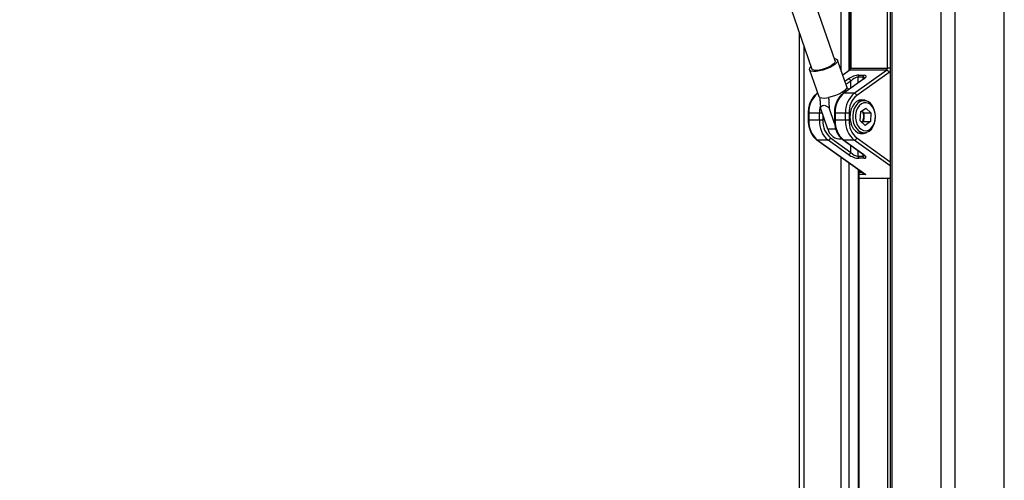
# Model space of a CAD drawing. Header units: millimetres. Extents: x 10 to 10348, y 8 to 8288.
# Tile 36 of 129: x 3227 to 3626, y 3324 to 3510. Entities that reach past the tile are written whole.
import ezdxf

# ---------------------------------------------------------------- set-up
doc = ezdxf.new("R2010")
doc.units = ezdxf.units.MM
doc.layers.add('COMPONENT_GEOMETRY', color=7, linetype='Continuous')
doc.styles.add('SLDTEXTSTYLE0', font='TXT', dxfattribs={"width": 0.75})
doc.dimstyles.new('SLDDIMSTYLE1', dxfattribs={"dimtxt": 75, "dimasz": 3.302, "dimexe": 0, "dimexo": 0.0625, "dimgap": 18.75, "dimtad": 0, "dimtih": 1, "dimtoh": 1, "dimdec": 0, "dimrnd": 1e-09, "dimzin": 12, "dimdsep": 46, "dimtxsty": 'SLDTEXTSTYLE0', "dimsah": 1, "dimcen": 0.09, "dimadec": 0, "dimazin": 3, "dimtfac": 1, "dimtdec": 0, "dimtofl": 0, "dimtmove": 0, "dimatfit": 3, "dimfxl": 1, "dimfrac": 2, "dimtolj": 1, "dimtzin": 12, "dimarcsym": 0})

# ---------------------------------------------------------------- blocks, each defined once
blk = doc.blocks.new('_D_5')
at = {"layer": 'COMPONENT_GEOMETRY', "color": 7}
for p, q in [((3546.34, 3861.9), (417.24, 3861.9)), ((420.41, 3861.9), (420.41, 2365.11)), ((420.41, 749.25), (420.41, 2246.04)), ((3146.61, 749.25), (417.24, 749.25))]:
    blk.add_line(p, q, dxfattribs=at)
for points in [[(420.41, 3861.9), (419.9, 3858.6), (420.92, 3858.6)], [(420.41, 749.25), (420.92, 752.55), (419.9, 752.55)]]:
    blk.add_solid(points, dxfattribs=at)
at = {"layer": 'COMPONENT_GEOMETRY', "color": 7, "insert": (309.58, 2342.72), "char_height": 75, "attachment_point": 1, "style": 'SLDTEXTSTYLE0'}
blk.add_mtext('3113', dxfattribs=at)

msp = doc.modelspace()

# ---------------------------------------------------------------- linework, layer by layer
at = {"color": 8, "linetype": 'Continuous', "lineweight": 25}
for p, q in [((3600.16, 977.9), (3600.16, 3851.9)), ((3605.7, 3851.9), (3605.7, 977.9)), ((3625.68, 977.9), (3625.68, 3851.9)), ((3559.66, 3489.38), (3559.66, 3761.9)), ((3562.74, 3761.9), (3562.74, 3489.57)), ((3563.5, 3761.9), (3563.5, 3490.62)), ((3578.35, 3490.62), (3578.35, 3761.9)), ((3580.11, 3761.9), (3580.11, 3176.43)), ((3544.42, 3499.81), (3544.42, 3176.43)), ((3563.5, 3490.62), (3563.21, 3490.62)), ((3579.42, 3490.62), (3578.35, 3490.62)), ((3563.12, 3489.73), (3560.25, 3487.68)), ((3561.09, 3485.26), (3562.48, 3486.25)), ((3566.33, 3486.87), (3566.33, 3484.57)), ((3568.45, 3486.08), (3568.45, 3486.87)), ((3563.5, 3485.35), (3561.54, 3483.95)), ((3563.5, 3482.55), (3563.5, 3485.35)), ((3550.06, 3480.42), (3550.03, 3480.39)), ((3550.07, 3480.39), (3550.03, 3480.39)), ((3546.24, 3472.36), (3546.53, 3472.36)), ((3551.93, 3472.36), (3550.78, 3472.36)), ((3552.19, 3471.61), (3552.19, 3469.44)), ((3557.14, 3472.36), (3556.85, 3472.36)), ((3546.24, 3469.44), (3546.53, 3469.44)), ((3557.41, 3465.88), (3554.18, 3465.88)), ((3557.14, 3469.44), (3556.85, 3469.44)), ((3565.91, 3462.3), (3579.42, 3452.65)), ((3563.5, 3456.44), (3563.5, 3459.25)), ((3579.42, 3451.03), (3564.88, 3461.4)), ((3559.66, 3176.43), (3559.66, 3454.43)), ((3566.33, 3457.23), (3566.33, 3454.93)), ((3568.45, 3454.93), (3568.45, 3455.72)), ((3562.74, 3452.23), (3562.74, 3176.43)), ((3566.63, 3176.43), (3566.63, 3449.45)), ((3566.85, 3448.37), (3568.15, 3448.37)), ((3569.55, 3447.48), (3566.85, 3447.48)), ((3566.85, 3446.01), (3579.42, 3446.01)), ((3578.48, 3224.78), (3578.48, 3445.9))]:
    msp.add_line(p, q, dxfattribs=at)
at = {"color": 7, "linetype": 'Continuous', "lineweight": 25}
for p, q in [((3563.21, 3761.9), (3563.21, 3490.62)), ((3579.42, 3761.9), (3579.42, 3176.43)), ((3513.14, 3589.93), (3547.74, 3490.22)), ((3557.15, 3493.49), (3522.55, 3593.2)), ((3542.74, 3176.43), (3542.74, 3504.63)), ((3561.85, 3483.05), (3558.11, 3493.82)), ((3546.78, 3489.89), (3550.52, 3479.12)), ((3563.5, 3490.62), (3578.35, 3490.62)), ((3562.85, 3489.65), (3560.22, 3487.77)), ((3568.58, 3486.17), (3560.38, 3480.32)), ((3568.84, 3486.25), (3560.64, 3480.39)), ((3577.97, 3489.73), (3563.12, 3489.73)), ((3564.88, 3480.39), (3577.97, 3489.73)), ((3578.99, 3488.84), (3565.91, 3479.5)), ((3568.45, 3486.87), (3566.33, 3486.87)), ((3566.72, 3487.76), (3568.84, 3487.76)), ((3550.03, 3480.5), (3549.77, 3480.32)), ((3564.88, 3480.39), (3560.64, 3480.39)), ((3554.18, 3465.88), (3551.2, 3474.46)), ((3556.94, 3468.1), (3554.74, 3474.46)), ((3568.88, 3477.4), (3566.39, 3477.4)), ((3567.37, 3472.84), (3569.6, 3474.41)), ((3571.67, 3472.47), (3569.6, 3474.41)), ((3546.24, 3472.36), (3546.24, 3469.44)), ((3550.78, 3472.36), (3546.53, 3472.36)), ((3546.53, 3472.36), (3546.53, 3469.44)), ((3550.78, 3469.44), (3550.78, 3472.36)), ((3556.85, 3472.36), (3556.85, 3469.44)), ((3561.38, 3472.36), (3557.14, 3472.36)), ((3557.14, 3472.36), (3557.14, 3469.44)), ((3562.8, 3472.36), (3561.38, 3472.36)), ((3561.38, 3469.44), (3561.38, 3472.36)), ((3562.8, 3472.36), (3562.8, 3469.44)), ((3567.37, 3472.84), (3567.22, 3469.33)), ((3568.84, 3472.47), (3567.98, 3473.27)), ((3568.77, 3470.71), (3568.69, 3468.96)), ((3568.84, 3472.47), (3568.77, 3470.71)), ((3568.84, 3472.47), (3571.67, 3472.47)), ((3571.67, 3472.47), (3571.52, 3468.96)), ((3550.78, 3469.44), (3546.53, 3469.44)), ((3552.19, 3469.44), (3550.78, 3469.44)), ((3561.38, 3469.44), (3557.14, 3469.44)), ((3562.8, 3469.44), (3561.38, 3469.44)), ((3567.22, 3469.33), (3569.29, 3467.39)), ((3568.69, 3468.96), (3568.08, 3468.52)), ((3568.69, 3468.96), (3571.52, 3468.96)), ((3571.52, 3468.96), (3569.29, 3467.39)), ((3555.3, 3462.3), (3563.5, 3456.44)), ((3558.62, 3461.96), (3559.82, 3461.96)), ((3566.39, 3464.4), (3568.88, 3464.4)), ((3549.77, 3461.48), (3569.03, 3447.74)), ((3550.03, 3461.4), (3569.55, 3447.48)), ((3554.27, 3461.4), (3550.03, 3461.4)), ((3562.48, 3455.55), (3554.27, 3461.4)), ((3560.38, 3461.48), (3568.58, 3455.63)), ((3560.64, 3461.4), (3568.84, 3455.55)), ((3564.88, 3461.4), (3560.64, 3461.4)), ((3566.33, 3454.93), (3568.45, 3454.93)), ((3568.84, 3454.04), (3566.72, 3454.04)), ((3566.85, 3176.43), (3566.85, 3449.3)), ((3579.42, 3445.9), (3566.85, 3445.9))]:
    msp.add_line(p, q, dxfattribs=at)
at = {"color": 7, "linetype": 'Continuous', "lineweight": 25, "flags": 128}
for points in [[(3556.81, 3494.47), (3556.98, 3494.45), (3557.7, 3494.25), (3558.09, 3493.89), (3558.12, 3493.41), (3557.79, 3492.83), (3557.13, 3492.19), (3556.18, 3491.52), (3554.99, 3490.88), (3553.64, 3490.3), (3552.22, 3489.82), (3550.81, 3489.46), (3549.5, 3489.26), (3548.38, 3489.22), (3547.51, 3489.34), (3546.96, 3489.62), (3546.75, 3490.05), (3546.89, 3490.58), (3547.39, 3491.2), (3547.4, 3491.21)], [(3557.15, 3493.49), (3557.17, 3493.24), (3556.94, 3492.73), (3556.37, 3492.15), (3555.5, 3491.56), (3554.42, 3490.98), (3553.18, 3490.47), (3551.89, 3490.06), (3550.65, 3489.79), (3549.53, 3489.67), (3548.63, 3489.71), (3548.02, 3489.91), (3547.74, 3490.22)], [(3561.85, 3483.05), (3561.86, 3482.65), (3561.54, 3482.06), (3560.88, 3481.42), (3559.91, 3480.75), (3558.71, 3480.1), (3557.35, 3479.52), (3555.91, 3479.03), (3554.49, 3478.68)], [(3550.95, 3478.68), (3550.55, 3479.03), (3550.52, 3479.12)], [(3568.03, 3477.8), (3566.9, 3477.61), (3565.84, 3477.07), (3564.89, 3476.18), (3564.12, 3475.02), (3563.55, 3473.63), (3563.23, 3472.1), (3563.16, 3470.5), (3563.36, 3468.92), (3563.8, 3467.45), (3564.48, 3466.16), (3565.35, 3465.13), (3566.36, 3464.42), (3567.46, 3464.05), (3568.6, 3464.05), (3569.7, 3464.42), (3570.03, 3464.61)], [(3570.03, 3477.19), (3569.16, 3477.61), (3568.03, 3477.8)], [(3571.42, 3476.32), (3570.46, 3477), (3569.43, 3477.35), (3568.36, 3477.36), (3567.32, 3477.01), (3566.36, 3476.34), (3565.54, 3475.37), (3564.9, 3474.17), (3564.48, 3472.78), (3564.29, 3471.3), (3564.35, 3469.79), (3564.65, 3468.34), (3565.18, 3467.03), (3565.91, 3465.93), (3566.8, 3465.1), (3567.81, 3464.58), (3568.87, 3464.4), (3569.93, 3464.57), (3570.93, 3465.08), (3571.82, 3465.91), (3572.56, 3467), (3573.09, 3468.31), (3573.4, 3469.75), (3573.47, 3471.26), (3573.29, 3472.75), (3572.87, 3474.13), (3572.23, 3475.35), (3571.42, 3476.32)], [(3571.67, 3475.65), (3570.76, 3476.29), (3569.77, 3476.58), (3568.77, 3476.52), (3567.8, 3476.1), (3566.94, 3475.36), (3566.23, 3474.34), (3565.73, 3473.1), (3565.46, 3471.72), (3565.44, 3470.29), (3565.67, 3468.9), (3566.14, 3467.64), (3566.82, 3466.58), (3567.66, 3465.79), (3568.61, 3465.32), (3569.62, 3465.2), (3570.62, 3465.45), (3571.54, 3466.03), (3572.33, 3466.92), (3572.94, 3468.06), (3573.33, 3469.38), (3573.47, 3470.79), (3573.37, 3472.21), (3573.01, 3473.55), (3572.43, 3474.72), (3571.67, 3475.65)]]:
    msp.add_lwpolyline(points, dxfattribs=at)
at = {"color": 7, "linetype": 'Continuous', "lineweight": 25}
for centre, radius, start, end in [((3562.41, 3490.57), 1.1, 310.1395, 2.8182), ((3577.26, 3490.57), 1.1, 310.1395, 2.8182), ((3562.28, 3484.99), 1.28, 16.7393, 81.1826), ((3567.43, 3486.92), 1.1, 130.1256, 182.8266), ((3569.55, 3486.92), 1.1, 130.1256, 182.8266), ((3577.77, 3488.47), 1.27, 16.7344, 81.1873), ((3556.4, 3472.85), 9.87, 130.1301, 182.825), ((3552.72, 3484.82), 6.39, 253.9442, 286.0558), ((3567, 3472.85), 9.87, 130.1301, 182.825), ((3571.24, 3472.85), 9.87, 130.1301, 182.825), ((3571.56, 3472.79), 8.78, 130.1307, 182.8249), ((3564.69, 3479.13), 1.27, 16.7342, 81.1875), ((3565.12, 3470.98), 3.65, 355.8101, 38.7389), ((3565.15, 3470.79), 3.61, 322.3606, 358.8042), ((3556.4, 3468.95), 9.87, 177.175, 229.8699), ((3560.64, 3468.95), 9.87, 177.175, 229.8699), ((3560.96, 3469.01), 8.78, 177.1746, 229.8706), ((3559.22, 3467.12), 5.19, 193.8227, 263.4006), ((3567, 3468.95), 9.87, 177.175, 229.8699), ((3571.24, 3468.95), 9.87, 177.175, 229.8699), ((3571.56, 3469.01), 8.78, 177.1746, 229.8706), ((3554.08, 3462.66), 1.27, 278.8153, 343.2706), ((3564.69, 3462.66), 1.27, 278.8153, 343.2706), ((3562.28, 3456.81), 1.28, 278.8204, 343.2652), ((3567.43, 3454.88), 1.1, 177.1779, 229.8643), ((3569.55, 3454.88), 1.1, 177.1779, 229.8643)]:
    msp.add_arc(centre, radius, start, end, dxfattribs=at)
at = {"color": 8, "linetype": 'Continuous', "lineweight": 25}
for centre, radius, start, end in [((3563.1, 3489.29), 0.438, 88.4776, 124.9168), ((3568.83, 3485.81), 0.435, 88.3878, 125.0551), ((3578.03, 3490.14), 1.62, 306.3571, 329.1402), ((3550.02, 3479.96), 0.438, 88.4831, 124.8901), ((3560.63, 3479.96), 0.436, 88.4204, 124.9894), ((3563.18, 3472.38), 12.4, 167.246, 180.0875), ((3550.02, 3461.84), 0.438, 235.0973, 271.528), ((3560.63, 3461.84), 0.436, 235.0078, 271.5821), ((3568.83, 3455.99), 0.435, 234.9449, 271.6122)]:
    msp.add_arc(centre, radius, start, end, dxfattribs=at)
at = {"color": 7, "linetype": 'Continuous', "lineweight": 25}
for centre, major_axis, ratio, start_param, end_param in [((3564.6, 3486.25), (2.98, 1.19), 0.312033, 0.660801, 2.231598), ((3564.92, 3485.35), (1.93, 1.31), 0.39272, 0.525389, 2.096185), ((3566.72, 3486.25), (2.98, 1.19), 0.312033, 5.37319, 6.943987), ((3564.6, 3455.55), (2.98, -1.19), 0.312033, 4.051587, 5.622384), ((3564.92, 3456.44), (1.93, -1.31), 0.39272, 4.187, 5.757796), ((3566.72, 3455.55), (2.98, -1.19), 0.312033, 5.622384, 7.19318), ((3569.87, 3448.37), (1.35, -0.43), 0.670964, 4.267191, 4.690376)]:
    msp.add_ellipse(centre, major_axis=major_axis, ratio=ratio, start_param=start_param, end_param=end_param, dxfattribs=at)
at = {"color": 8, "linetype": 'Continuous', "lineweight": 25}
for centre, major_axis, start_param, end_param in [((3567.04, 3485.35), (1.93, 1.31), 6.027802, 6.808574), ((3567.04, 3456.44), (1.93, -1.31), 5.757796, 6.538937)]:
    msp.add_ellipse(centre, major_axis=major_axis, ratio=0.39272, start_param=start_param, end_param=end_param, dxfattribs=at)
at = {"color": 7, "linetype": 'Continuous', "lineweight": 25}
for points, knots in [([(3518.68, 3170.12), (3518.22, 3170.32), (3354.52, 3242.1), (3120.27, 3344.83), (2836.27, 3469.55), (2665.13, 3544.79), (2537.42, 3601.08), (2432.9, 3647.27), (2378.76, 3671.35), (2351.69, 3683.4)], [0, 0, 0, 0, 0.001178, 0.420275, 0.601458, 0.730782, 0.860106, 0.930053, 1, 1, 1, 1]), ([(3563.21, 3490.62), (3563.21, 3490.53), (3563.2, 3490.32), (3563.12, 3490.02), (3562.98, 3489.77), (3562.89, 3489.68), (3562.86, 3489.65), (3562.85, 3489.65)], [0, 0, 0, 0, 0.1867834, 0.4463659, 0.7025854, 0.9586286, 1, 1, 1, 1]), ([(3569.07, 3486.61), (3569.07, 3486.61), (3569.07, 3486.6), (3568.93, 3486.44), (3568.71, 3486.27), (3568.58, 3486.17)], [0, 0, 0, 0, 0.202971, 0.538083, 1, 1, 1, 1]), ([(3562.63, 3481.92), (3562.49, 3482.11), (3562.22, 3482.45), (3561.96, 3482.79), (3561.84, 3482.95)], [0, 0, 0, 0, 0.539141, 1, 1, 1, 1]), ([(3549.77, 3480.32), (3549.57, 3480.16), (3549, 3479.72), (3548.18, 3478.8), (3547.38, 3477.5), (3546.77, 3476.02), (3546.38, 3474.44), (3546.25, 3473.19), (3546.24, 3472.51), (3546.24, 3472.36)], [0, 0, 0, 0, 0.095782, 0.26687, 0.439459, 0.613432, 0.787915, 0.953643, 1, 1, 1, 1]), ([(3550.95, 3478.68), (3550.98, 3478.18), (3551.06, 3476.77), (3551.15, 3475.37), (3551.2, 3474.46)], [0, 0, 0, 0, 0.355125, 1, 1, 1, 1]), ([(3554.49, 3478.68), (3554.52, 3478.18), (3554.59, 3476.77), (3554.68, 3475.37), (3554.74, 3474.46)], [0, 0, 0, 0, 0.355125, 1, 1, 1, 1]), ([(3560.38, 3480.32), (3560.17, 3480.16), (3559.6, 3479.72), (3558.78, 3478.8), (3557.98, 3477.5), (3557.37, 3476.02), (3556.99, 3474.44), (3556.86, 3473.19), (3556.85, 3472.51), (3556.85, 3472.36)], [0, 0, 0, 0, 0.095782, 0.26687, 0.439459, 0.613432, 0.787915, 0.953643, 1, 1, 1, 1]), ([(3551.2, 3474.46), (3551.3, 3474.64), (3551.52, 3475.02), (3552, 3475.45), (3552.66, 3475.59), (3553.52, 3475.34), (3554.21, 3474.89), (3554.64, 3474.54), (3554.74, 3474.46)], [0, 0, 0, 0, 0.160412, 0.3439011, 0.5293027, 0.6891251, 0.9321005, 1, 1, 1, 1]), ([(3546.24, 3469.44), (3546.25, 3469.14), (3546.27, 3468.27), (3546.48, 3466.86), (3546.94, 3465.27), (3547.63, 3463.83), (3548.49, 3462.61), (3549.24, 3461.87), (3549.68, 3461.55), (3549.77, 3461.48)], [0, 0, 0, 0, 0.093483, 0.268204, 0.443485, 0.619262, 0.795478, 0.959119, 1, 1, 1, 1]), ([(3556.85, 3469.44), (3556.85, 3469.14), (3556.87, 3468.27), (3557.09, 3466.86), (3557.55, 3465.27), (3558.24, 3463.83), (3559.1, 3462.61), (3559.85, 3461.87), (3560.29, 3461.55), (3560.38, 3461.48)], [0, 0, 0, 0, 0.093483, 0.268204, 0.443485, 0.619262, 0.795478, 0.959119, 1, 1, 1, 1]), ([(3568.58, 3455.63), (3568.67, 3455.56), (3568.89, 3455.4), (3569.06, 3455.21), (3569.07, 3455.19), (3569.07, 3455.19)], [0, 0, 0, 0, 0.314915, 0.754086, 1, 1, 1, 1])]:
    msp.add_open_spline(points, degree=3, knots=knots, dxfattribs=at)
at = {"color": 8, "linetype": 'Continuous', "lineweight": 25}
msp.add_open_spline([(2364.09, 3683.16), (2391.42, 3671.15), (2446.07, 3647.12), (2551.11, 3601), (2679.31, 3544.74), (2981.95, 3412.01), (3254.41, 3292.6), (3476.43, 3195.3), (3496.85, 3186.36)], degree=3, knots=[0, 0, 0, 0, 0.072096, 0.144191, 0.277805, 0.411418, 0.945885, 1, 1, 1, 1], dxfattribs=at)

# ---------------------------------------------------------------- dimensions: what is measured, and where the dimension line sits
at = {"layer": 'COMPONENT_GEOMETRY', "color": 7}
dim = msp.add_linear_dim(base=(420.41, 3861.9), p1=(3147.88, 749.25), p2=(3547.61, 3861.9), angle=90, dimstyle='SLDDIMSTYLE1', dxfattribs=at)
dim.commit()
dim.dimension.update_dxf_attribs({"geometry": '_D_5', "text_midpoint": (420.41, 2305.58), "dimtype": 160})

doc.saveas('drawing.dxf')
